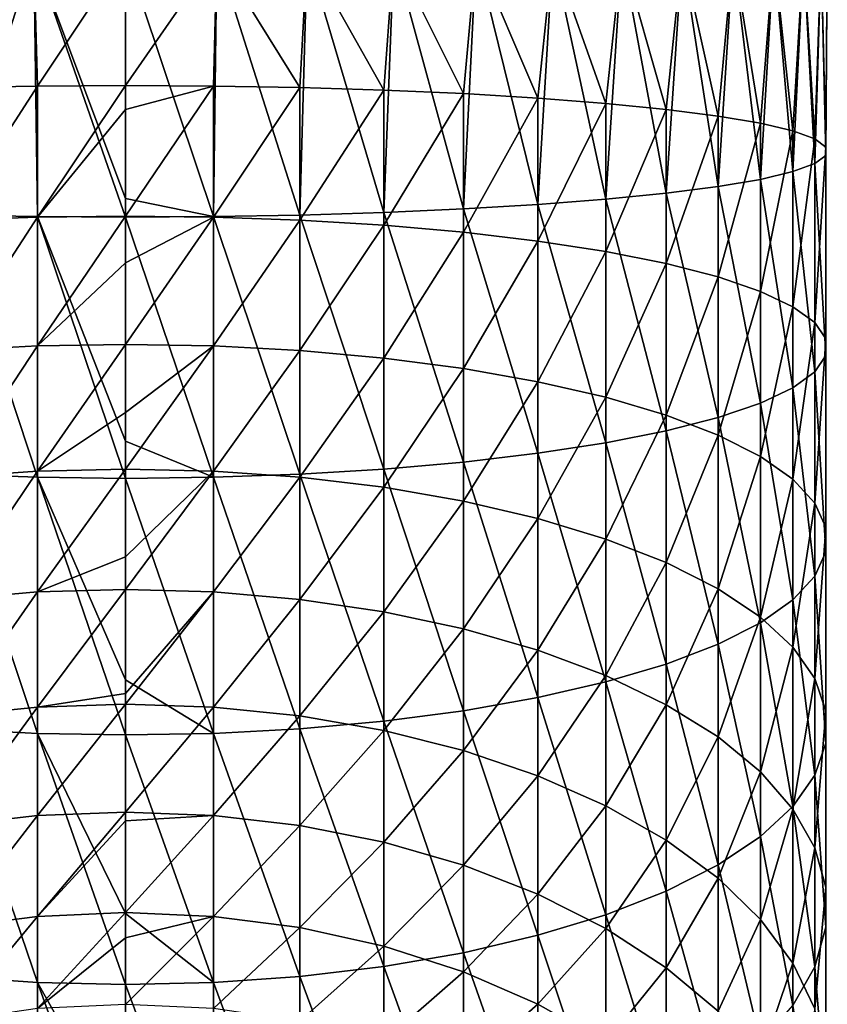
# Model space of a CAD drawing. Header units: metres. Extents: x -24 to 24, y -207 to 24.
# Tile 10 of 59: x -2 to 12, y -177 to -160. Entities that reach past the tile are written whole.
import ezdxf

# ---------------------------------------------------------------- set-up
doc = ezdxf.new("R2010")
doc.units = ezdxf.units.M
doc.layers.add('solid_12421093', color=7, linetype='CONTINUOUS')

msp = doc.modelspace()

# ---------------------------------------------------------------- linework, layer by layer
at = {"layer": 'solid_12421093'}
for points in [[(-2.984279, -163.668991, 280.612854), (-1.566314, -159.199997, 281.097351), (-3.105829, -159.199997, 280.791107)], [(-2.984279, -161.487564, 257.469421), (-3.105829, -159.199997, 257.608887), (-1.566314, -159.199997, 257.302673)], [(-2.984279, -163.668991, 280.612854), (-1.503999, -163.69548, 280.893982), (-1.566314, -159.199997, 281.097351)], [(-1.503999, -161.46106, 257.188293), (-2.984279, -161.487564, 257.469421), (-1.566314, -159.199997, 257.302673)], [(0, -163.383469, 281.017334), (0, -159.199997, 281.200012), (-1.566314, -159.199997, 281.097351)], [(0, -163.383469, 281.017334), (-1.566314, -159.199997, 281.097351), (0, -163.704361, 280.98819)], [(-1.503999, -163.69548, 280.893982), (0, -163.704361, 280.98819), (-1.566314, -159.199997, 281.097351)], [(-1.503999, -161.46106, 257.188293), (-1.566314, -159.199997, 257.302673), (0, -159.199997, 257.200012)], [(-1.503999, -161.46106, 257.188293), (0, -159.199997, 257.200012), (0, -161.452179, 257.094086)], [(1.503999, -163.69548, 280.893982), (1.566314, -159.199997, 281.097351), (0, -159.199997, 281.200012)], [(0, -163.383469, 281.017334), (1.503999, -163.69548, 280.893982), (0, -159.199997, 281.200012)], [(0, -161.452179, 257.094086), (0, -159.199997, 257.200012), (1.566314, -159.199997, 257.302673)], [(1.503999, -161.46106, 257.188293), (0, -161.452179, 257.094086), (1.566314, -159.199997, 257.302673)], [(2.984279, -161.487564, 257.469421), (1.503999, -161.46106, 257.188293), (1.566314, -159.199997, 257.302673)], [(1.503999, -163.69548, 280.893982), (2.984279, -163.668991, 280.612854), (1.566314, -159.199997, 281.097351)], [(2.984279, -161.487564, 257.469421), (1.566314, -159.199997, 257.302673), (3.105829, -159.199997, 257.608887)], [(2.984279, -163.668991, 280.612854), (3.105829, -159.199997, 280.791107), (1.566314, -159.199997, 281.097351)], [(4.417495, -161.531265, 257.933044), (2.984279, -161.487564, 257.469421), (3.105829, -159.199997, 257.608887)], [(2.984279, -163.668991, 280.612854), (4.417495, -163.62529, 280.149231), (3.105829, -159.199997, 280.791107)], [(4.417495, -161.531265, 257.933044), (3.105829, -159.199997, 257.608887), (4.592201, -159.199997, 258.113434)], [(4.417495, -163.62529, 280.149231), (4.592201, -159.199997, 280.28656), (3.105829, -159.199997, 280.791107)], [(5.781044, -161.591476, 258.571869), (4.417495, -161.531265, 257.933044), (4.592201, -159.199997, 258.113434)], [(4.417495, -163.62529, 280.149231), (5.781044, -163.565079, 279.510406), (4.592201, -159.199997, 280.28656)], [(5.781044, -161.591476, 258.571869), (4.592201, -159.199997, 258.113434), (6, -159.199997, 258.807709)], [(5.781044, -163.565079, 279.510406), (6, -159.199997, 279.592316), (4.592201, -159.199997, 280.28656)], [(7.053423, -161.667252, 259.375763), (5.781044, -161.591476, 258.571869), (6, -159.199997, 258.807709)], [(5.781044, -163.565079, 279.510406), (7.053423, -163.489304, 278.706512), (6, -159.199997, 279.592316)], [(7.053423, -161.667252, 259.375763), (6, -159.199997, 258.807709), (7.305137, -159.199997, 259.679749)], [(7.053423, -163.489304, 278.706512), (7.305137, -159.199997, 278.720245), (6, -159.199997, 279.592316)], [(8.214565, -161.757385, 260.332123), (7.053423, -161.667252, 259.375763), (7.305137, -159.199997, 259.679749)], [(7.053423, -163.489304, 278.706512), (8.214565, -163.399155, 277.750153), (7.305137, -159.199997, 278.720245)], [(8.214565, -161.757385, 260.332123), (7.305137, -159.199997, 259.679749), (8.485281, -159.199997, 260.714722)], [(8.214565, -163.399155, 277.750153), (8.485281, -159.199997, 277.685272), (7.305137, -159.199997, 278.720245)], [(9.246159, -161.860474, 261.425812), (8.214565, -161.757385, 260.332123), (8.485281, -159.199997, 260.714722)], [(8.214565, -163.399155, 277.750153), (9.246159, -163.296066, 276.656464), (8.485281, -159.199997, 277.685272)], [(9.246159, -161.860474, 261.425812), (8.485281, -159.199997, 260.714722), (9.52024, -159.199997, 261.894867)], [(9.246159, -163.296066, 276.656464), (9.52024, -159.199997, 276.505127), (8.485281, -159.199997, 277.685272)], [(10.131935, -161.974884, 262.639587), (9.246159, -161.860474, 261.425812), (9.52024, -159.199997, 261.894867)], [(9.246159, -163.296066, 276.656464), (10.131935, -163.181671, 275.442688), (9.52024, -159.199997, 276.505127)], [(10.131935, -161.974884, 262.639587), (9.52024, -159.199997, 261.894867), (10.392304, -159.199997, 263.200012)], [(10.131935, -163.181671, 275.442688), (10.392304, -159.199997, 275.200012), (9.52024, -159.199997, 276.505127)], [(10.857924, -162.098816, 263.954346), (10.131935, -161.974884, 262.639587), (10.392304, -159.199997, 263.200012)], [(10.131935, -163.181671, 275.442688), (10.857924, -163.057739, 274.12793), (10.392304, -159.199997, 275.200012)], [(10.857924, -162.098816, 263.954346), (10.392304, -159.199997, 263.200012), (11.086555, -159.199997, 264.607788)], [(10.857924, -163.057739, 274.12793), (11.086555, -159.199997, 273.792206), (10.392304, -159.199997, 275.200012)], [(11.412678, -162.230301, 265.349304), (10.857924, -162.098816, 263.954346), (11.086555, -159.199997, 264.607788)], [(10.857924, -163.057739, 274.12793), (11.412678, -162.926254, 272.732971), (11.086555, -159.199997, 273.792206)], [(11.412678, -162.230301, 265.349304), (11.086555, -159.199997, 264.607788), (11.59111, -159.199997, 266.094177)], [(11.412678, -162.926254, 272.732971), (11.59111, -159.199997, 272.305817), (11.086555, -159.199997, 273.792206)], [(11.787447, -162.367264, 266.80249), (11.412678, -162.230301, 265.349304), (11.59111, -159.199997, 266.094177)], [(11.412678, -162.926254, 272.732971), (11.787447, -162.789291, 271.279785), (11.59111, -159.199997, 272.305817)], [(11.787447, -162.367264, 266.80249), (11.59111, -159.199997, 266.094177), (11.897338, -159.199997, 267.633698)], [(11.787447, -162.789291, 271.279785), (11.897338, -159.199997, 270.766327), (11.59111, -159.199997, 272.305817)], [(11.97632, -162.507568, 268.290985), (11.787447, -162.367264, 266.80249), (11.897338, -159.199997, 267.633698)], [(11.787447, -162.789291, 271.279785), (11.97632, -162.648987, 269.79129), (11.897338, -159.199997, 270.766327)], [(11.97632, -162.507568, 268.290985), (11.897338, -159.199997, 267.633698), (12, -159.199997, 269.200012)], [(11.97632, -162.648987, 269.79129), (12, -159.199997, 269.200012), (11.897338, -159.199997, 270.766327)], [(11.97632, -162.648987, 269.79129), (11.97632, -162.507568, 268.290985), (12, -159.199997, 269.200012)], [(-2.984279, -163.757187, 257.147247), (-2.984279, -161.487564, 257.469421), (-1.503999, -161.46106, 257.188293)], [(-1.503999, -163.704391, 256.869843), (-2.984279, -163.757187, 257.147247), (-1.503999, -161.46106, 257.188293)], [(-1.503999, -163.704391, 256.869843), (0, -161.452179, 257.094086), (0, -161.860123, 257.052124)], [(-1.503999, -163.704391, 256.869843), (-1.503999, -161.46106, 257.188293), (0, -161.452179, 257.094086)], [(0, -161.860123, 257.052124), (0, -161.452179, 257.094086), (1.503999, -161.46106, 257.188293)], [(0, -163.686707, 256.776886), (0, -161.860123, 257.052124), (1.503999, -161.46106, 257.188293)], [(1.503999, -163.704391, 256.869843), (0, -163.686707, 256.776886), (1.503999, -161.46106, 257.188293)], [(1.503999, -163.704391, 256.869843), (1.503999, -161.46106, 257.188293), (2.984279, -161.487564, 257.469421)], [(2.984279, -163.757187, 257.147247), (1.503999, -163.704391, 256.869843), (2.984279, -161.487564, 257.469421)], [(2.984279, -163.757187, 257.147247), (2.984279, -161.487564, 257.469421), (4.417495, -161.531265, 257.933044)], [(4.417495, -163.844238, 257.604706), (2.984279, -163.757187, 257.147247), (4.417495, -161.531265, 257.933044)], [(4.417495, -163.844238, 257.604706), (4.417495, -161.531265, 257.933044), (5.781044, -161.591476, 258.571869)], [(5.781044, -163.964188, 258.235046), (4.417495, -163.844238, 257.604706), (5.781044, -161.591476, 258.571869)], [(5.781044, -163.964188, 258.235046), (5.781044, -161.591476, 258.571869), (7.053423, -161.667252, 259.375763)], [(7.053423, -164.115143, 259.02829), (5.781044, -163.964188, 258.235046), (7.053423, -161.667252, 259.375763)], [(7.053423, -164.115143, 259.02829), (7.053423, -161.667252, 259.375763), (8.214565, -161.757385, 260.332123)], [(-1.503999, -163.704391, 256.869843), (0, -161.860123, 257.052124), (0, -163.686707, 256.776886)], [(8.214565, -164.294724, 259.971924), (7.053423, -164.115143, 259.02829), (8.214565, -161.757385, 260.332123)], [(8.214565, -164.294724, 259.971924), (8.214565, -161.757385, 260.332123), (9.246159, -161.860474, 261.425812)], [(9.246159, -164.500092, 261.051086), (8.214565, -164.294724, 259.971924), (9.246159, -161.860474, 261.425812)], [(9.246159, -164.500092, 261.051086), (9.246159, -161.860474, 261.425812), (10.131935, -161.974884, 262.639587)], [(10.131935, -164.728012, 262.248749), (9.246159, -164.500092, 261.051086), (10.131935, -161.974884, 262.639587)], [(10.131935, -164.728012, 262.248749), (10.131935, -161.974884, 262.639587), (10.857924, -162.098816, 263.954346)], [(10.857924, -164.974884, 263.546051), (10.131935, -164.728012, 262.248749), (10.857924, -162.098816, 263.954346)], [(10.857924, -164.974884, 263.546051), (10.857924, -162.098816, 263.954346), (11.412678, -162.230301, 265.349304)], [(11.412678, -165.236832, 264.922485), (10.857924, -164.974884, 263.546051), (11.412678, -162.230301, 265.349304)], [(11.412678, -165.236832, 264.922485), (11.412678, -162.230301, 265.349304), (11.787447, -162.367264, 266.80249)], [(11.787447, -165.509705, 266.356384), (11.412678, -165.236832, 264.922485), (11.787447, -162.367264, 266.80249)], [(11.787447, -165.509705, 266.356384), (11.787447, -162.367264, 266.80249), (11.97632, -162.507568, 268.290985)], [(11.97632, -165.7892, 267.825134), (11.787447, -165.509705, 266.356384), (11.97632, -162.507568, 268.290985)], [(11.97632, -165.7892, 267.825134), (11.97632, -162.507568, 268.290985), (11.97632, -162.648987, 269.79129)], [(11.97632, -166.070923, 269.305542), (11.97632, -162.648987, 269.79129), (11.787447, -162.789291, 271.279785)], [(11.97632, -166.070923, 269.305542), (11.97632, -165.7892, 267.825134), (11.97632, -162.648987, 269.79129)], [(11.787447, -166.350418, 270.774261), (11.787447, -162.789291, 271.279785), (11.412678, -162.926254, 272.732971)], [(11.787447, -166.350418, 270.774261), (11.97632, -166.070923, 269.305542), (11.787447, -162.789291, 271.279785)], [(10.857924, -166.885239, 273.584595), (10.857924, -163.057739, 274.12793), (10.131935, -163.181671, 275.442688)], [(11.412678, -166.623291, 272.20816), (11.412678, -162.926254, 272.732971), (10.857924, -163.057739, 274.12793)], [(10.857924, -166.885239, 273.584595), (11.412678, -166.623291, 272.20816), (10.857924, -163.057739, 274.12793)], [(11.412678, -166.623291, 272.20816), (11.787447, -166.350418, 270.774261), (11.412678, -162.926254, 272.732971)], [(10.131935, -167.132111, 274.881897), (10.131935, -163.181671, 275.442688), (9.246159, -163.296066, 276.656464)], [(10.131935, -167.132111, 274.881897), (10.857924, -166.885239, 273.584595), (10.131935, -163.181671, 275.442688)], [(0, -163.383469, 281.017334), (0, -163.704361, 280.98819), (1.503999, -163.69548, 280.893982)], [(8.214565, -167.565399, 277.158722), (8.214565, -163.399155, 277.750153), (7.053423, -163.489304, 278.706512)], [(9.246159, -167.360031, 276.079559), (9.246159, -163.296066, 276.656464), (8.214565, -163.399155, 277.750153)], [(8.214565, -167.565399, 277.158722), (9.246159, -167.360031, 276.079559), (8.214565, -163.399155, 277.750153)], [(9.246159, -167.360031, 276.079559), (10.131935, -167.132111, 274.881897), (9.246159, -163.296066, 276.656464)], [(5.781044, -167.89592, 278.89563), (5.781044, -163.565079, 279.510406), (4.417495, -163.62529, 280.149231)], [(7.053423, -167.744965, 278.102386), (7.053423, -163.489304, 278.706512), (5.781044, -163.565079, 279.510406)], [(5.781044, -167.89592, 278.89563), (7.053423, -167.744965, 278.102386), (5.781044, -163.565079, 279.510406)], [(7.053423, -167.744965, 278.102386), (8.214565, -167.565399, 277.158722), (7.053423, -163.489304, 278.706512)], [(-1.503999, -168.155716, 280.260803), (-1.503999, -163.69548, 280.893982), (-2.984279, -163.668991, 280.612854)], [(-2.984279, -168.102936, 279.983398), (-1.503999, -168.155716, 280.260803), (-2.984279, -163.668991, 280.612854)], [(-2.984279, -165.986511, 256.613281), (-2.984279, -163.757187, 257.147247), (-1.503999, -163.704391, 256.869843)], [(-1.503999, -165.907898, 256.342072), (-2.984279, -165.986511, 256.613281), (-1.503999, -163.704391, 256.869843)], [(-1.503999, -165.907898, 256.342072), (0, -163.686707, 256.776886), (0, -164.487457, 256.610321)], [(-1.503999, -165.907898, 256.342072), (-1.503999, -163.704391, 256.869843), (0, -163.686707, 256.776886)], [(-1.503999, -163.69548, 280.893982), (0, -167.53511, 280.470764), (0, -163.704361, 280.98819)], [(-1.503999, -163.69548, 280.893982), (0, -168.173416, 280.35376), (0, -167.53511, 280.470764)], [(-1.503999, -168.155716, 280.260803), (0, -168.173416, 280.35376), (-1.503999, -163.69548, 280.893982)], [(0, -164.487457, 256.610321), (0, -163.686707, 256.776886), (1.503999, -163.704391, 256.869843)], [(1.503999, -168.155716, 280.260803), (1.503999, -163.69548, 280.893982), (0, -163.704361, 280.98819)], [(0, -167.53511, 280.470764), (1.503999, -168.155716, 280.260803), (0, -163.704361, 280.98819)], [(0, -165.881546, 256.25119), (0, -164.487457, 256.610321), (1.503999, -163.704391, 256.869843)], [(1.503999, -165.907898, 256.342072), (0, -165.881546, 256.25119), (1.503999, -163.704391, 256.869843)], [(2.984279, -168.102936, 279.983398), (2.984279, -163.668991, 280.612854), (1.503999, -163.69548, 280.893982)], [(1.503999, -168.155716, 280.260803), (2.984279, -168.102936, 279.983398), (1.503999, -163.69548, 280.893982)], [(1.503999, -165.907898, 256.342072), (1.503999, -163.704391, 256.869843), (2.984279, -163.757187, 257.147247)], [(4.417495, -168.015869, 279.52594), (4.417495, -163.62529, 280.149231), (2.984279, -163.668991, 280.612854)], [(2.984279, -168.102936, 279.983398), (4.417495, -168.015869, 279.52594), (2.984279, -163.668991, 280.612854)], [(4.417495, -168.015869, 279.52594), (5.781044, -167.89592, 278.89563), (4.417495, -163.62529, 280.149231)], [(2.984279, -165.986511, 256.613281), (1.503999, -165.907898, 256.342072), (2.984279, -163.757187, 257.147247)], [(2.984279, -165.986511, 256.613281), (2.984279, -163.757187, 257.147247), (4.417495, -163.844238, 257.604706)], [(4.417495, -166.11615, 257.060547), (2.984279, -165.986511, 256.613281), (4.417495, -163.844238, 257.604706)], [(4.417495, -166.11615, 257.060547), (4.417495, -163.844238, 257.604706), (5.781044, -163.964188, 258.235046)], [(5.781044, -166.294785, 257.676819), (4.417495, -166.11615, 257.060547), (5.781044, -163.964188, 258.235046)], [(5.781044, -166.294785, 257.676819), (5.781044, -163.964188, 258.235046), (7.053423, -164.115143, 259.02829)], [(7.053423, -166.519577, 258.452362), (5.781044, -166.294785, 257.676819), (7.053423, -164.115143, 259.02829)], [(7.053423, -166.519577, 258.452362), (7.053423, -164.115143, 259.02829), (8.214565, -164.294724, 259.971924)], [(8.214565, -166.787003, 259.374969), (7.053423, -166.519577, 258.452362), (8.214565, -164.294724, 259.971924)], [(8.214565, -166.787003, 259.374969), (8.214565, -164.294724, 259.971924), (9.246159, -164.500092, 261.051086)], [(-1.503999, -165.907898, 256.342072), (0, -164.487457, 256.610321), (0, -165.881546, 256.25119)], [(9.246159, -167.092834, 260.430084), (8.214565, -166.787003, 259.374969), (9.246159, -164.500092, 261.051086)], [(9.246159, -167.092834, 260.430084), (9.246159, -164.500092, 261.051086), (10.131935, -164.728012, 262.248749)], [(10.131935, -167.432251, 261.601044), (9.246159, -167.092834, 260.430084), (10.131935, -164.728012, 262.248749)], [(10.131935, -167.432251, 261.601044), (10.131935, -164.728012, 262.248749), (10.857924, -164.974884, 263.546051)], [(10.857924, -167.799896, 262.869415), (10.131935, -167.432251, 261.601044), (10.857924, -164.974884, 263.546051)], [(10.857924, -167.799896, 262.869415), (10.857924, -164.974884, 263.546051), (11.412678, -165.236832, 264.922485)], [(11.412678, -168.189972, 264.215179), (10.857924, -167.799896, 262.869415), (11.412678, -165.236832, 264.922485)], [(11.412678, -168.189972, 264.215179), (11.412678, -165.236832, 264.922485), (11.787447, -165.509705, 266.356384)], [(11.787447, -168.596329, 265.617096), (11.412678, -168.189972, 264.215179), (11.787447, -165.509705, 266.356384)], [(11.787447, -168.596329, 265.617096), (11.787447, -165.509705, 266.356384), (11.97632, -165.7892, 267.825134)], [(-2.984279, -168.155823, 255.872269), (-2.984279, -165.986511, 256.613281), (-1.503999, -165.907898, 256.342072)], [(-1.503999, -168.052078, 255.609634), (-2.984279, -168.155823, 255.872269), (-1.503999, -165.907898, 256.342072)], [(-1.503999, -168.052078, 255.609634), (0, -165.881546, 256.25119), (0, -167.049637, 255.88002)], [(-1.503999, -168.052078, 255.609634), (-1.503999, -165.907898, 256.342072), (0, -165.881546, 256.25119)], [(0, -167.049637, 255.88002), (0, -165.881546, 256.25119), (1.503999, -165.907898, 256.342072)], [(0, -168.017303, 255.521622), (0, -167.049637, 255.88002), (1.503999, -165.907898, 256.342072)], [(1.503999, -168.052078, 255.609634), (0, -168.017303, 255.521622), (1.503999, -165.907898, 256.342072)], [(1.503999, -168.052078, 255.609634), (1.503999, -165.907898, 256.342072), (2.984279, -165.986511, 256.613281)], [(11.97632, -169.012558, 267.05307), (11.787447, -168.596329, 265.617096), (11.97632, -165.7892, 267.825134)], [(11.97632, -169.012558, 267.05307), (11.97632, -165.7892, 267.825134), (11.97632, -166.070923, 269.305542)], [(2.984279, -168.155823, 255.872269), (1.503999, -168.052078, 255.609634), (2.984279, -165.986511, 256.613281)], [(2.984279, -168.155823, 255.872269), (2.984279, -165.986511, 256.613281), (4.417495, -166.11615, 257.060547)], [(11.97632, -169.432098, 268.500458), (11.97632, -166.070923, 269.305542), (11.787447, -166.350418, 270.774261)], [(11.97632, -169.432098, 268.500458), (11.97632, -169.012558, 267.05307), (11.97632, -166.070923, 269.305542)], [(4.417495, -168.326904, 256.305389), (2.984279, -168.155823, 255.872269), (4.417495, -166.11615, 257.060547)], [(4.417495, -168.326904, 256.305389), (4.417495, -166.11615, 257.060547), (5.781044, -166.294785, 257.676819)], [(5.781044, -168.562637, 256.90213), (4.417495, -168.326904, 256.305389), (5.781044, -166.294785, 257.676819)], [(5.781044, -168.562637, 256.90213), (5.781044, -166.294785, 257.676819), (7.053423, -166.519577, 258.452362)], [(11.787447, -169.848328, 269.936462), (11.787447, -166.350418, 270.774261), (11.412678, -166.623291, 272.20816)], [(11.787447, -169.848328, 269.936462), (11.97632, -169.432098, 268.500458), (11.787447, -166.350418, 270.774261)], [(7.053423, -168.859283, 257.653168), (5.781044, -168.562637, 256.90213), (7.053423, -166.519577, 258.452362)], [(7.053423, -168.859283, 257.653168), (7.053423, -166.519577, 258.452362), (8.214565, -166.787003, 259.374969)], [(11.412678, -170.254684, 271.338379), (11.412678, -166.623291, 272.20816), (10.857924, -166.885239, 273.584595)], [(11.412678, -170.254684, 271.338379), (11.787447, -169.848328, 269.936462), (11.412678, -166.623291, 272.20816)], [(8.214565, -169.212189, 258.54657), (7.053423, -168.859283, 257.653168), (8.214565, -166.787003, 259.374969)], [(8.214565, -169.212189, 258.54657), (8.214565, -166.787003, 259.374969), (9.246159, -167.092834, 260.430084)], [(10.857924, -170.64476, 272.684113), (10.857924, -166.885239, 273.584595), (10.131935, -167.132111, 274.881897)], [(10.857924, -170.64476, 272.684113), (11.412678, -170.254684, 271.338379), (10.857924, -166.885239, 273.584595)], [(-1.503999, -168.052078, 255.609634), (0, -167.049637, 255.88002), (0, -168.017303, 255.521622)], [(9.246159, -169.615784, 259.568268), (8.214565, -169.212189, 258.54657), (9.246159, -167.092834, 260.430084)], [(9.246159, -169.615784, 259.568268), (9.246159, -167.092834, 260.430084), (10.131935, -167.432251, 261.601044)], [(10.131935, -171.012405, 273.952484), (10.131935, -167.132111, 274.881897), (9.246159, -167.360031, 276.079559)], [(10.131935, -171.012405, 273.952484), (10.857924, -170.64476, 272.684113), (10.131935, -167.132111, 274.881897)], [(9.246159, -171.351822, 275.123444), (9.246159, -167.360031, 276.079559), (8.214565, -167.565399, 277.158722)], [(9.246159, -171.351822, 275.123444), (10.131935, -171.012405, 273.952484), (9.246159, -167.360031, 276.079559)], [(10.131935, -170.06369, 260.702179), (9.246159, -169.615784, 259.568268), (10.131935, -167.432251, 261.601044)], [(10.131935, -170.06369, 260.702179), (10.131935, -167.432251, 261.601044), (10.857924, -167.799896, 262.869415)], [(0, -167.53511, 280.470764), (0, -168.173416, 280.35376), (1.503999, -168.155716, 280.260803)], [(8.214565, -171.657654, 276.178558), (8.214565, -167.565399, 277.158722), (7.053423, -167.744965, 278.102386)], [(8.214565, -171.657654, 276.178558), (9.246159, -171.351822, 275.123444), (8.214565, -167.565399, 277.158722)], [(7.053423, -171.925079, 277.101166), (7.053423, -167.744965, 278.102386), (5.781044, -167.89592, 278.89563)], [(7.053423, -171.925079, 277.101166), (8.214565, -171.657654, 276.178558), (7.053423, -167.744965, 278.102386)], [(5.781044, -172.149872, 277.876709), (5.781044, -167.89592, 278.89563), (4.417495, -168.015869, 279.52594)], [(5.781044, -172.149872, 277.876709), (7.053423, -171.925079, 277.101166), (5.781044, -167.89592, 278.89563)], [(10.857924, -170.548859, 261.930389), (10.131935, -170.06369, 260.702179), (10.857924, -167.799896, 262.869415)], [(10.857924, -170.548859, 261.930389), (10.857924, -167.799896, 262.869415), (11.412678, -168.189972, 264.215179)], [(-2.984279, -170.245926, 254.930756), (-2.984279, -168.155823, 255.872269), (-1.503999, -168.052078, 255.609634)], [(-1.503999, -170.117966, 254.679031), (-2.984279, -170.245926, 254.930756), (-1.503999, -168.052078, 255.609634)], [(-1.503999, -172.536758, 279.211487), (-1.503999, -168.155716, 280.260803), (-2.984279, -168.102936, 279.983398)], [(-2.984279, -172.458145, 278.940247), (-1.503999, -172.536758, 279.211487), (-2.984279, -168.102936, 279.983398)], [(-1.503999, -170.117966, 254.679031), (0, -168.017303, 255.521622), (0, -169.515076, 254.870239)], [(-1.503999, -170.117966, 254.679031), (-1.503999, -168.052078, 255.609634), (0, -168.017303, 255.521622)], [(0, -169.515076, 254.870239), (0, -168.017303, 255.521622), (1.503999, -168.052078, 255.609634)], [(0, -170.075089, 254.594681), (0, -169.515076, 254.870239), (1.503999, -168.052078, 255.609634)], [(1.503999, -170.117966, 254.679031), (0, -170.075089, 254.594681), (1.503999, -168.052078, 255.609634)], [(1.503999, -170.117966, 254.679031), (1.503999, -168.052078, 255.609634), (2.984279, -168.155823, 255.872269)], [(2.984279, -172.458145, 278.940247), (2.984279, -168.102936, 279.983398), (1.503999, -168.155716, 280.260803)], [(4.417495, -172.328506, 278.492981), (4.417495, -168.015869, 279.52594), (2.984279, -168.102936, 279.983398)], [(2.984279, -172.458145, 278.940247), (4.417495, -172.328506, 278.492981), (2.984279, -168.102936, 279.983398)], [(4.417495, -172.328506, 278.492981), (5.781044, -172.149872, 277.876709), (4.417495, -168.015869, 279.52594)], [(-1.503999, -168.155716, 280.260803), (0, -171.623322, 279.564453), (0, -168.173416, 280.35376)], [(-1.503999, -168.155716, 280.260803), (0, -172.56311, 279.302368), (0, -171.623322, 279.564453)], [(-1.503999, -172.536758, 279.211487), (0, -172.56311, 279.302368), (-1.503999, -168.155716, 280.260803)], [(1.503999, -172.536758, 279.211487), (1.503999, -168.155716, 280.260803), (0, -168.173416, 280.35376)], [(0, -171.623322, 279.564453), (1.503999, -172.536758, 279.211487), (0, -168.173416, 280.35376)], [(1.503999, -172.536758, 279.211487), (2.984279, -172.458145, 278.940247), (1.503999, -168.155716, 280.260803)], [(2.984279, -170.245926, 254.930756), (1.503999, -170.117966, 254.679031), (2.984279, -168.155823, 255.872269)], [(2.984279, -170.245926, 254.930756), (2.984279, -168.155823, 255.872269), (4.417495, -168.326904, 256.305389)], [(11.412678, -171.063614, 263.233551), (10.857924, -170.548859, 261.930389), (11.412678, -168.189972, 264.215179)], [(11.412678, -171.063614, 263.233551), (11.412678, -168.189972, 264.215179), (11.787447, -168.596329, 265.617096)], [(4.417495, -170.45694, 255.345886), (2.984279, -170.245926, 254.930756), (4.417495, -168.326904, 256.305389)], [(4.417495, -170.45694, 255.345886), (4.417495, -168.326904, 256.305389), (5.781044, -168.562637, 256.90213)], [(5.781044, -170.747681, 255.917862), (4.417495, -170.45694, 255.345886), (5.781044, -168.562637, 256.90213)], [(5.781044, -170.747681, 255.917862), (5.781044, -168.562637, 256.90213), (7.053423, -168.859283, 257.653168)], [(11.787447, -171.599869, 264.591125), (11.412678, -171.063614, 263.233551), (11.787447, -168.596329, 265.617096)], [(11.787447, -171.599869, 264.591125), (11.787447, -168.596329, 265.617096), (11.97632, -169.012558, 267.05307)], [(7.053423, -171.113571, 256.637695), (5.781044, -170.747681, 255.917862), (7.053423, -168.859283, 257.653168)], [(7.053423, -171.113571, 256.637695), (7.053423, -168.859283, 257.653168), (8.214565, -169.212189, 258.54657)], [(11.97632, -172.149139, 265.981659), (11.787447, -171.599869, 264.591125), (11.97632, -169.012558, 267.05307)], [(11.97632, -172.149139, 265.981659), (11.97632, -169.012558, 267.05307), (11.97632, -169.432098, 268.500458)], [(8.214565, -171.548843, 257.493988), (7.053423, -171.113571, 256.637695), (8.214565, -169.212189, 258.54657)], [(8.214565, -171.548843, 257.493988), (8.214565, -169.212189, 258.54657), (9.246159, -169.615784, 259.568268)], [(11.97632, -172.702789, 267.38324), (11.97632, -169.432098, 268.500458), (11.787447, -169.848328, 269.936462)], [(11.97632, -172.702789, 267.38324), (11.97632, -172.149139, 265.981659), (11.97632, -169.432098, 268.500458)], [(-1.503999, -170.117966, 254.679031), (0, -169.515076, 254.870239), (0, -170.075089, 254.594681)], [(9.246159, -172.046616, 258.473267), (8.214565, -171.548843, 257.493988), (9.246159, -169.615784, 259.568268)], [(9.246159, -172.046616, 258.473267), (9.246159, -169.615784, 259.568268), (10.131935, -170.06369, 260.702179)], [(11.787447, -173.25206, 268.773773), (11.787447, -169.848328, 269.936462), (11.412678, -170.254684, 271.338379)], [(11.787447, -173.25206, 268.773773), (11.97632, -172.702789, 267.38324), (11.787447, -169.848328, 269.936462)], [(-2.984279, -172.238358, 253.797073), (-2.984279, -170.245926, 254.930756), (-1.503999, -170.117966, 254.679031)], [(-1.503999, -172.087326, 253.558487), (-2.984279, -172.238358, 253.797073), (-1.503999, -170.117966, 254.679031)], [(-1.503999, -172.087326, 253.558487), (0, -170.075089, 254.594681), (0, -171.853409, 253.593414)], [(-1.503999, -172.087326, 253.558487), (-1.503999, -170.117966, 254.679031), (0, -170.075089, 254.594681)], [(0, -171.853409, 253.593414), (0, -170.075089, 254.594681), (1.503999, -170.117966, 254.679031)], [(0, -172.036713, 253.478531), (0, -171.853409, 253.593414), (1.503999, -170.117966, 254.679031)], [(1.503999, -172.087326, 253.558487), (0, -172.036713, 253.478531), (1.503999, -170.117966, 254.679031)], [(1.503999, -172.087326, 253.558487), (1.503999, -170.117966, 254.679031), (2.984279, -170.245926, 254.930756)], [(10.131935, -172.59906, 259.560089), (9.246159, -172.046616, 258.473267), (10.131935, -170.06369, 260.702179)], [(10.131935, -172.59906, 259.560089), (10.131935, -170.06369, 260.702179), (10.857924, -170.548859, 261.930389)], [(2.984279, -172.238358, 253.797073), (1.503999, -172.087326, 253.558487), (2.984279, -170.245926, 254.930756)], [(2.984279, -172.238358, 253.797073), (2.984279, -170.245926, 254.930756), (4.417495, -170.45694, 255.345886)], [(11.412678, -173.788315, 270.131317), (11.412678, -170.254684, 271.338379), (10.857924, -170.64476, 272.684113)], [(11.412678, -173.788315, 270.131317), (11.787447, -173.25206, 268.773773), (11.412678, -170.254684, 271.338379)], [(4.417495, -172.487427, 254.190552), (2.984279, -172.238358, 253.797073), (4.417495, -170.45694, 255.345886)], [(4.417495, -172.487427, 254.190552), (4.417495, -170.45694, 255.345886), (5.781044, -170.747681, 255.917862)], [(10.857924, -173.197449, 260.737305), (10.131935, -172.59906, 259.560089), (10.857924, -170.548859, 261.930389)], [(10.857924, -174.303085, 271.434479), (10.857924, -170.64476, 272.684113), (10.131935, -171.012405, 273.952484)], [(10.857924, -173.197449, 260.737305), (10.857924, -170.548859, 261.930389), (11.412678, -171.063614, 263.233551)], [(10.857924, -174.303085, 271.434479), (11.412678, -173.788315, 270.131317), (10.857924, -170.64476, 272.684113)], [(5.781044, -172.830612, 254.732697), (4.417495, -172.487427, 254.190552), (5.781044, -170.747681, 255.917862)], [(5.781044, -172.830612, 254.732697), (5.781044, -170.747681, 255.917862), (7.053423, -171.113571, 256.637695)], [(7.053423, -173.262512, 255.414963), (5.781044, -172.830612, 254.732697), (7.053423, -171.113571, 256.637695)], [(7.053423, -173.262512, 255.414963), (7.053423, -171.113571, 256.637695), (8.214565, -171.548843, 257.493988)], [(10.131935, -174.788239, 272.662689), (10.131935, -171.012405, 273.952484), (9.246159, -171.351822, 275.123444)], [(10.131935, -174.788239, 272.662689), (10.857924, -174.303085, 271.434479), (10.131935, -171.012405, 273.952484)], [(11.412678, -173.832352, 261.986359), (10.857924, -173.197449, 260.737305), (11.412678, -171.063614, 263.233551)], [(11.412678, -173.832352, 261.986359), (11.412678, -171.063614, 263.233551), (11.787447, -171.599869, 264.591125)], [(9.246159, -175.236145, 273.7966), (9.246159, -171.351822, 275.123444), (8.214565, -171.657654, 276.178558)], [(9.246159, -175.236145, 273.7966), (10.131935, -174.788239, 272.662689), (9.246159, -171.351822, 275.123444)], [(0, -171.623322, 279.564453), (0, -172.56311, 279.302368), (1.503999, -172.536758, 279.211487)], [(8.214565, -173.776291, 256.226593), (7.053423, -173.262512, 255.414963), (8.214565, -171.548843, 257.493988)], [(8.214565, -175.63974, 274.818329), (8.214565, -171.657654, 276.178558), (7.053423, -171.925079, 277.101166)], [(8.214565, -173.776291, 256.226593), (8.214565, -171.548843, 257.493988), (9.246159, -172.046616, 258.473267)], [(8.214565, -175.63974, 274.818329), (9.246159, -175.236145, 273.7966), (8.214565, -171.657654, 276.178558)], [(11.787447, -174.493744, 263.287537), (11.412678, -173.832352, 261.986359), (11.787447, -171.599869, 264.591125)], [(11.787447, -174.493744, 263.287537), (11.787447, -171.599869, 264.591125), (11.97632, -172.149139, 265.981659)], [(-1.503999, -172.087326, 253.558487), (0, -171.853409, 253.593414), (0, -172.036713, 253.478531)], [(7.053423, -175.992645, 275.711731), (7.053423, -171.925079, 277.101166), (5.781044, -172.149872, 277.876709)], [(7.053423, -175.992645, 275.711731), (8.214565, -175.63974, 274.818329), (7.053423, -171.925079, 277.101166)], [(-2.984279, -174.115479, 252.481247), (-2.984279, -172.238358, 253.797073), (-1.503999, -172.087326, 253.558487)], [(-1.503999, -173.942703, 252.257904), (-2.984279, -174.115479, 252.481247), (-1.503999, -172.087326, 253.558487)], [(-1.503999, -173.942703, 252.257904), (0, -172.036713, 253.478531), (0, -173.884811, 252.18306)], [(-1.503999, -173.942703, 252.257904), (-1.503999, -172.087326, 253.558487), (0, -172.036713, 253.478531)], [(0, -173.884811, 252.18306), (0, -172.036713, 253.478531), (1.503999, -172.087326, 253.558487)], [(1.503999, -173.942703, 252.257904), (0, -173.884811, 252.18306), (1.503999, -172.087326, 253.558487)], [(1.503999, -173.942703, 252.257904), (1.503999, -172.087326, 253.558487), (2.984279, -172.238358, 253.797073)], [(5.781044, -176.289307, 276.462738), (5.781044, -172.149872, 277.876709), (4.417495, -172.328506, 278.492981)], [(5.781044, -176.289307, 276.462738), (7.053423, -175.992645, 275.711731), (5.781044, -172.149872, 277.876709)], [(9.246159, -174.363846, 257.154785), (8.214565, -173.776291, 256.226593), (9.246159, -172.046616, 258.473267)], [(9.246159, -174.363846, 257.154785), (9.246159, -172.046616, 258.473267), (10.131935, -172.59906, 259.560089)], [(11.97632, -175.171219, 264.620331), (11.787447, -174.493744, 263.287537), (11.97632, -172.149139, 265.981659)], [(11.97632, -175.171219, 264.620331), (11.97632, -172.149139, 265.981659), (11.97632, -172.702789, 267.38324)], [(2.984279, -174.115479, 252.481247), (1.503999, -173.942703, 252.257904), (2.984279, -172.238358, 253.797073)], [(2.984279, -174.115479, 252.481247), (2.984279, -172.238358, 253.797073), (4.417495, -172.487427, 254.190552)], [(4.417495, -176.525024, 277.059509), (4.417495, -172.328506, 278.492981), (2.984279, -172.458145, 278.940247)], [(4.417495, -176.525024, 277.059509), (5.781044, -176.289307, 276.462738), (4.417495, -172.328506, 278.492981)], [(-1.503999, -176.79985, 277.755249), (-1.503999, -172.536758, 279.211487), (-2.984279, -172.458145, 278.940247)], [(-2.984279, -176.696121, 277.492615), (-1.503999, -176.79985, 277.755249), (-2.984279, -172.458145, 278.940247)], [(2.984279, -176.696121, 277.492615), (2.984279, -172.458145, 278.940247), (1.503999, -172.536758, 279.211487)], [(2.984279, -176.696121, 277.492615), (4.417495, -176.525024, 277.059509), (2.984279, -172.458145, 278.940247)], [(4.417495, -174.400421, 252.849579), (2.984279, -174.115479, 252.481247), (4.417495, -172.487427, 254.190552)], [(4.417495, -174.400421, 252.849579), (4.417495, -172.487427, 254.190552), (5.781044, -172.830612, 254.732697)], [(-1.503999, -172.536758, 279.211487), (0, -175.616974, 278.305237), (0, -172.56311, 279.302368)], [(-1.503999, -172.536758, 279.211487), (0, -176.834625, 277.843262), (0, -175.616974, 278.305237)], [(-1.503999, -176.79985, 277.755249), (0, -176.834625, 277.843262), (-1.503999, -172.536758, 279.211487)], [(1.503999, -176.79985, 277.755249), (1.503999, -172.536758, 279.211487), (0, -172.56311, 279.302368)], [(0, -175.616974, 278.305237), (1.503999, -176.79985, 277.755249), (0, -172.56311, 279.302368)], [(1.503999, -176.79985, 277.755249), (2.984279, -176.696121, 277.492615), (1.503999, -172.536758, 279.211487)], [(10.131935, -175.015945, 258.184906), (9.246159, -174.363846, 257.154785), (10.131935, -172.59906, 259.560089)], [(10.131935, -175.015945, 258.184906), (10.131935, -172.59906, 259.560089), (10.857924, -173.197449, 260.737305)], [(5.781044, -174.793015, 253.357101), (4.417495, -174.400421, 252.849579), (5.781044, -172.830612, 254.732697)], [(5.781044, -174.793015, 253.357101), (5.781044, -172.830612, 254.732697), (7.053423, -173.262512, 255.414963)], [(11.97632, -175.854065, 265.963715), (11.97632, -172.702789, 267.38324), (11.787447, -173.25206, 268.773773)], [(11.97632, -175.854065, 265.963715), (11.97632, -175.171219, 264.620331), (11.97632, -172.702789, 267.38324)], [(7.053423, -175.287079, 253.995773), (5.781044, -174.793015, 253.357101), (7.053423, -173.262512, 255.414963)], [(7.053423, -175.287079, 253.995773), (7.053423, -173.262512, 255.414963), (8.214565, -173.776291, 256.226593)], [(10.857924, -175.72226, 259.30072), (10.131935, -175.015945, 258.184906), (10.857924, -173.197449, 260.737305)], [(10.857924, -175.72226, 259.30072), (10.857924, -173.197449, 260.737305), (11.412678, -173.832352, 261.986359)], [(11.787447, -176.53154, 267.296509), (11.787447, -173.25206, 268.773773), (11.412678, -173.788315, 270.131317)], [(11.787447, -176.53154, 267.296509), (11.97632, -175.854065, 265.963715), (11.787447, -173.25206, 268.773773)], [(8.214565, -175.874832, 254.755554), (7.053423, -175.287079, 253.995773), (8.214565, -173.776291, 256.226593)], [(8.214565, -175.874832, 254.755554), (8.214565, -173.776291, 256.226593), (9.246159, -174.363846, 257.154785)], [(11.412678, -177.192932, 268.597687), (11.412678, -173.788315, 270.131317), (10.857924, -174.303085, 271.434479)], [(11.412678, -176.47168, 260.484589), (10.857924, -175.72226, 259.30072), (11.412678, -173.832352, 261.986359)], [(11.412678, -177.192932, 268.597687), (11.787447, -176.53154, 267.296509), (11.412678, -173.788315, 270.131317)], [(11.412678, -176.47168, 260.484589), (11.412678, -173.832352, 261.986359), (11.787447, -174.493744, 263.287537)], [(-2.984279, -175.860703, 250.994919), (-2.984279, -174.115479, 252.481247), (-1.503999, -173.942703, 252.257904)], [(-1.503999, -175.667709, 250.788788), (-2.984279, -175.860703, 250.994919), (-1.503999, -173.942703, 252.257904)], [(-1.503999, -175.667709, 250.788788), (0, -173.884811, 252.18306), (0, -174.035812, 252.065277)], [(-1.503999, -175.667709, 250.788788), (-1.503999, -173.942703, 252.257904), (0, -173.884811, 252.18306)], [(0, -174.035812, 252.065277), (0, -173.884811, 252.18306), (1.503999, -173.942703, 252.257904)], [(0, -175.603043, 250.719711), (0, -174.035812, 252.065277), (1.503999, -173.942703, 252.257904)], [(1.503999, -175.667709, 250.788788), (0, -175.603043, 250.719711), (1.503999, -173.942703, 252.257904)], [(1.503999, -175.667709, 250.788788), (1.503999, -173.942703, 252.257904), (2.984279, -174.115479, 252.481247)], [(-1.503999, -175.667709, 250.788788), (0, -174.035812, 252.065277), (0, -175.603043, 250.719711)], [(2.984279, -175.860703, 250.994919), (1.503999, -175.667709, 250.788788), (2.984279, -174.115479, 252.481247)], [(2.984279, -175.860703, 250.994919), (2.984279, -174.115479, 252.481247), (4.417495, -174.400421, 252.849579)], [(10.857924, -177.827835, 269.84671), (10.857924, -174.303085, 271.434479), (10.131935, -174.788239, 272.662689)], [(10.857924, -177.827835, 269.84671), (11.412678, -177.192932, 268.597687), (10.857924, -174.303085, 271.434479)], [(4.417495, -176.178986, 251.334854), (2.984279, -175.860703, 250.994919), (4.417495, -174.400421, 252.849579)], [(4.417495, -176.178986, 251.334854), (4.417495, -174.400421, 252.849579), (5.781044, -174.793015, 253.357101)], [(9.246159, -176.546982, 255.624466), (8.214565, -175.874832, 254.755554), (9.246159, -174.363846, 257.154785)], [(9.246159, -176.546982, 255.624466), (9.246159, -174.363846, 257.154785), (10.131935, -175.015945, 258.184906)], [(11.787447, -177.25238, 261.717896), (11.412678, -176.47168, 260.484589), (11.787447, -174.493744, 263.287537)], [(11.787447, -177.25238, 261.717896), (11.787447, -174.493744, 263.287537), (11.97632, -175.171219, 264.620331)], [(5.781044, -176.617508, 251.803253), (4.417495, -176.178986, 251.334854), (5.781044, -174.793015, 253.357101)], [(5.781044, -176.617508, 251.803253), (5.781044, -174.793015, 253.357101), (7.053423, -175.287079, 253.995773)], [(10.131935, -178.426224, 271.023926), (10.131935, -174.788239, 272.662689), (9.246159, -175.236145, 273.7966)], [(10.131935, -178.426224, 271.023926), (10.857924, -177.827835, 269.84671), (10.131935, -174.788239, 272.662689)], [(10.131935, -177.292953, 256.588776), (9.246159, -176.546982, 255.624466), (10.131935, -175.015945, 258.184906)], [(10.131935, -177.292953, 256.588776), (10.131935, -175.015945, 258.184906), (10.857924, -175.72226, 259.30072)], [(11.97632, -178.052048, 262.98114), (11.787447, -177.25238, 261.717896), (11.97632, -175.171219, 264.620331)], [(11.97632, -178.052048, 262.98114), (11.97632, -175.171219, 264.620331), (11.97632, -175.854065, 265.963715)], [(7.053423, -177.169388, 252.3927), (5.781044, -176.617508, 251.803253), (7.053423, -175.287079, 253.995773)], [(7.053423, -177.169388, 252.3927), (7.053423, -175.287079, 253.995773), (8.214565, -175.874832, 254.755554)], [(9.246159, -178.978668, 272.110748), (9.246159, -175.236145, 273.7966), (8.214565, -175.63974, 274.818329)], [(9.246159, -178.978668, 272.110748), (10.131935, -178.426224, 271.023926), (9.246159, -175.236145, 273.7966)], [(-2.984279, -177.458603, 249.351227), (-2.984279, -175.860703, 250.994919), (-1.503999, -175.667709, 250.788788)], [(-1.503999, -177.247086, 249.164124), (-2.984279, -177.458603, 249.351227), (-1.503999, -175.667709, 250.788788)], [(-1.503999, -177.247086, 249.164124), (0, -175.603043, 250.719711), (0, -176.0354, 250.304657)], [(-1.503999, -177.247086, 249.164124), (-1.503999, -175.667709, 250.788788), (0, -175.603043, 250.719711)], [(0, -176.0354, 250.304657), (0, -175.603043, 250.719711), (1.503999, -175.667709, 250.788788)], [(0, -175.616974, 278.305237), (0, -176.834625, 277.843262), (1.503999, -176.79985, 277.755249)], [(0, -177.176224, 249.10144), (0, -176.0354, 250.304657), (1.503999, -175.667709, 250.788788)], [(1.503999, -177.247086, 249.164124), (0, -177.176224, 249.10144), (1.503999, -175.667709, 250.788788)], [(1.503999, -177.247086, 249.164124), (1.503999, -175.667709, 250.788788), (2.984279, -175.860703, 250.994919)], [(8.214565, -179.47644, 273.090057), (8.214565, -175.63974, 274.818329), (7.053423, -175.992645, 275.711731)], [(8.214565, -179.47644, 273.090057), (9.246159, -178.978668, 272.110748), (8.214565, -175.63974, 274.818329)], [(2.984279, -177.458603, 249.351227), (1.503999, -177.247086, 249.164124), (2.984279, -175.860703, 250.994919)], [(2.984279, -177.458603, 249.351227), (2.984279, -175.860703, 250.994919), (4.417495, -176.178986, 251.334854)], [(8.214565, -177.825912, 253.093903), (7.053423, -177.169388, 252.3927), (8.214565, -175.874832, 254.755554)], [(8.214565, -177.825912, 253.093903), (8.214565, -175.874832, 254.755554), (9.246159, -176.546982, 255.624466)], [(10.857924, -178.100967, 257.633301), (10.131935, -177.292953, 256.588776), (10.857924, -175.72226, 259.30072)], [(10.857924, -178.100967, 257.633301), (10.857924, -175.72226, 259.30072), (11.412678, -176.47168, 260.484589)], [(11.97632, -178.858078, 264.254456), (11.97632, -175.854065, 265.963715), (11.787447, -176.53154, 267.296509)], [(11.97632, -178.858078, 264.254456), (11.97632, -178.052048, 262.98114), (11.97632, -175.854065, 265.963715)], [(-1.503999, -177.247086, 249.164124), (0, -176.0354, 250.304657), (0, -177.176224, 249.10144)], [(7.053423, -179.911713, 273.94635), (7.053423, -175.992645, 275.711731), (5.781044, -176.289307, 276.462738)], [(7.053423, -179.911713, 273.94635), (8.214565, -179.47644, 273.090057), (7.053423, -175.992645, 275.711731)], [(4.417495, -177.807388, 249.65976), (2.984279, -177.458603, 249.351227), (4.417495, -176.178986, 251.334854)], [(4.417495, -177.807388, 249.65976), (4.417495, -176.178986, 251.334854), (5.781044, -176.617508, 251.803253)], [(5.781044, -180.277603, 274.666168), (5.781044, -176.289307, 276.462738), (4.417495, -176.525024, 277.059509)], [(5.781044, -180.277603, 274.666168), (7.053423, -179.911713, 273.94635), (5.781044, -176.289307, 276.462738)], [(4.417495, -180.568344, 275.238159), (4.417495, -176.525024, 277.059509), (2.984279, -176.696121, 277.492615)], [(4.417495, -180.568344, 275.238159), (5.781044, -180.277603, 274.666168), (4.417495, -176.525024, 277.059509)], [(9.246159, -178.576721, 253.895828), (8.214565, -177.825912, 253.093903), (9.246159, -176.546982, 255.624466)], [(9.246159, -178.576721, 253.895828), (9.246159, -176.546982, 255.624466), (10.131935, -177.292953, 256.588776)], [(11.412678, -178.958282, 258.741547), (10.857924, -178.100967, 257.633301), (11.412678, -176.47168, 260.484589)], [(11.412678, -178.958282, 258.741547), (11.412678, -176.47168, 260.484589), (11.787447, -177.25238, 261.717896)], [(11.787447, -179.657745, 265.5177), (11.787447, -176.53154, 267.296509), (11.412678, -177.192932, 268.597687)], [(11.787447, -179.657745, 265.5177), (11.97632, -178.858078, 264.254456), (11.787447, -176.53154, 267.296509)], [(-1.503999, -180.907318, 275.904999), (-1.503999, -176.79985, 277.755249), (-2.984279, -176.696121, 277.492615)], [(-2.984279, -180.779358, 275.65329), (-1.503999, -180.907318, 275.904999), (-2.984279, -176.696121, 277.492615)], [(2.984279, -180.779358, 275.65329), (2.984279, -176.696121, 277.492615), (1.503999, -176.79985, 277.755249)], [(2.984279, -180.779358, 275.65329), (4.417495, -180.568344, 275.238159), (2.984279, -176.696121, 277.492615)], [(5.781044, -178.287994, 250.084885), (4.417495, -177.807388, 249.65976), (5.781044, -176.617508, 251.803253)], [(5.781044, -178.287994, 250.084885), (5.781044, -176.617508, 251.803253), (7.053423, -177.169388, 252.3927)], [(-1.503999, -176.79985, 277.755249), (0, -179.485672, 276.702759), (0, -176.834625, 277.843262)], [(-1.503999, -176.79985, 277.755249), (0, -180.950195, 275.989349), (0, -179.485672, 276.702759)], [(-1.503999, -180.907318, 275.904999), (0, -180.950195, 275.989349), (-1.503999, -176.79985, 277.755249)], [(1.503999, -180.907318, 275.904999), (1.503999, -176.79985, 277.755249), (0, -176.834625, 277.843262)], [(0, -179.485672, 276.702759), (1.503999, -180.907318, 275.904999), (0, -176.834625, 277.843262)], [(1.503999, -180.907318, 275.904999), (2.984279, -180.779358, 275.65329), (1.503999, -176.79985, 277.755249)], [(7.053423, -178.892792, 250.619888), (5.781044, -178.287994, 250.084885), (7.053423, -177.169388, 252.3927)], [(7.053423, -178.892792, 250.619888), (7.053423, -177.169388, 252.3927), (8.214565, -177.825912, 253.093903)]]:
    msp.add_3dface(points, dxfattribs=at)

doc.saveas('drawing.dxf')
